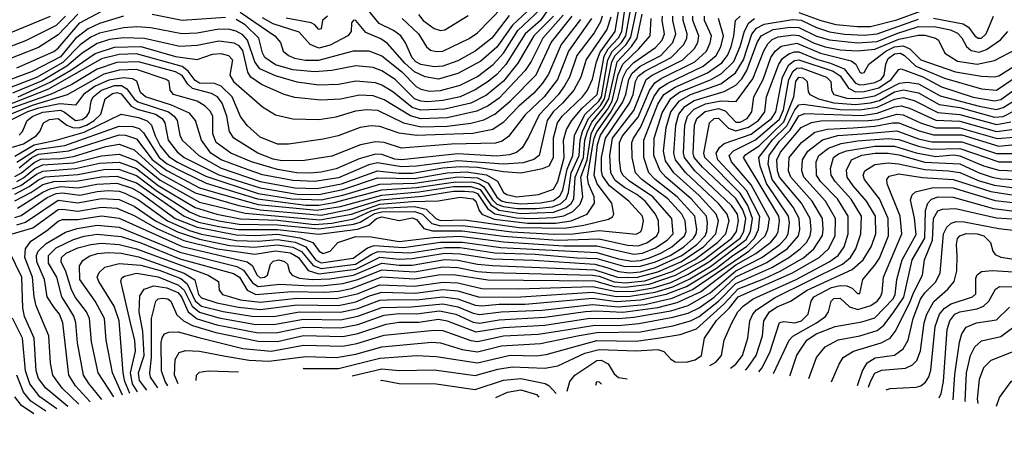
# Model space of a CAD drawing. Extents: x 997026 to 1115308, y 536381 to 619039.
# Tile 34 of 256: x 1018698 to 1023230, y 543495 to 545429. Entities that reach past the tile are written whole.
import ezdxf

# ---------------------------------------------------------------- set-up
doc = ezdxf.new("R2010")
doc.units = 0

msp = doc.modelspace()

# ---------------------------------------------------------------- linework, layer by layer
at = {"layer": '0CON20XD'}
for points in [[(1018665, 544843.1), (1018715, 544858.1), (1018774, 544895), (1018790, 544915), (1018806.8, 544955), (1018835, 544969.7), (1018875, 544975.7), (1018914.5, 544944.5), (1018945, 544932.3), (1018975, 544933.8), (1019005.8, 544944.2), (1019040.4, 544965), (1019071.8, 544995), (1019090.9, 545065), (1019125, 545089.4), (1019145, 545093.9), (1019165, 545088.9), (1019211.7, 545031.7), (1019238.2, 545018.2), (1019322.3, 544995), (1019353.1, 544975), (1019365.5, 544955), (1019380.6, 544875), (1019422, 544822), (1019455, 544795.6), (1019613.8, 544716.2), (1019805, 544655.5), (1019975, 544627.1), (1020075, 544625.5), (1020185, 544649.1), (1020345, 544701.5), (1020515, 544698.9), (1020664.9, 544724.9), (1020755, 544729.4), (1020846.1, 544716.1), (1020896.7, 544686.7), (1020925, 544634.8), (1020940.4, 544625), (1020984.2, 544615), (1021085.8, 544625), (1021155, 544649.3), (1021175, 544685.9), (1021203.9, 544795), (1021201.8, 544875), (1021215.6, 544924.4), (1021239.9, 544965), (1021287.4, 545022.6), (1021355.5, 545085), (1021388.3, 545261.7), (1021407, 545295), (1021455, 545346), (1021469, 545375), (1021490.1, 545525)], [(1018675, 544801.6), (1018765, 544854), (1018866.2, 544875), (1018995, 544911.4), (1019165, 544994.4), (1019245, 544980.3), (1019284.7, 544964.7), (1019304.7, 544944.7), (1019321.6, 544895), (1019345, 544849.1), (1019385, 544800), (1019425, 544773.9), (1019555, 544709.8), (1019795, 544630.5), (1019951.2, 544605), (1020085, 544600.4), (1020185, 544622.8), (1020355, 544673.6), (1020517.1, 544677.1), (1020713.3, 544706.7), (1020805, 544701.3), (1020855, 544676.8), (1020895, 544612.7), (1020915, 544596.3), (1020935, 544589.8), (1021005, 544582.6), (1021095, 544586.7), (1021155, 544597.8), (1021185, 544619), (1021197.9, 544645), (1021218.4, 544741.6), (1021243.4, 544805), (1021251.3, 544898.7), (1021301.4, 544995), (1021363.1, 545055), (1021375.6, 545075), (1021404.7, 545245), (1021425, 545282.8), (1021467.8, 545325), (1021488.2, 545355), (1021518.3, 545525)], [(1018695, 544898.8), (1018710.7, 544915), (1018731.8, 544965), (1018758, 544985), (1018805, 545003.7), (1018885, 545013.3), (1018904.8, 545004.8), (1018955, 544966.2), (1018985, 544969.8), (1019006.6, 544985), (1019019.3, 545005), (1019026.7, 545055), (1019035.4, 545075), (1019074.8, 545104.8), (1019135, 545126), (1019166.5, 545126.5), (1019191.6, 545111.6), (1019224.5, 545065), (1019241.4, 545051.4), (1019383.4, 545005), (1019408.8, 544985), (1019422.6, 544965), (1019435, 544898.6), (1019446.1, 544875), (1019521.9, 544805), (1019625, 544746.2), (1019805, 544685.2), (1019965, 544656.4), (1020065, 544653.3), (1020178.8, 544675), (1020345, 544734.1), (1020443.2, 544723.2), (1020506.6, 544723.4), (1020645, 544747.5), (1020725, 544754.8), (1020805, 544751.2), (1020925, 544730.6), (1021004.4, 544725.6), (1021105.1, 544744.9), (1021135, 544756.5), (1021155.1, 544795), (1021154.7, 544885.3), (1021173.8, 544955), (1021194.6, 544985.4), (1021288.6, 545075), (1021311.8, 545105), (1021334.7, 545155.3), (1021352.5, 545235), (1021369.8, 545280.2), (1021438.6, 545375), (1021464.9, 545535)], [(1018685, 544773.4), (1018775, 544832.4), (1018905, 544851.5), (1019155, 544939.9), (1019218.8, 544938.8), (1019248.5, 544928.5), (1019268.3, 544908.3), (1019339.8, 544795), (1019377.2, 544767.2), (1019448.9, 544728.9), (1019556.8, 544676.8), (1019791.9, 544605), (1020015, 544576.5), (1020075, 544575.7), (1020145, 544587.9), (1020365, 544647.4), (1020525, 544657.2), (1020705, 544684.1), (1020785, 544682), (1020814.5, 544674.5), (1020835, 544661.3), (1020875, 544600.6), (1020895, 544581.5), (1020925, 544569.6), (1020988.6, 544561.4), (1021075, 544561.3), (1021150.7, 544569.3), (1021187.8, 544582.2), (1021213.6, 544605), (1021224.8, 544635), (1021236.8, 544725), (1021273, 544805), (1021277.4, 544875), (1021288.3, 544915), (1021316.8, 544975), (1021371.4, 545035), (1021390.4, 545065), (1021423.2, 545235), (1021438.6, 545265), (1021489.5, 545315), (1021511.4, 545348.6), (1021546.5, 545515)], [(1018685, 545207.8), (1018855, 545282.6), (1018875, 545298.4), (1018975.1, 545414.9), (1019145, 545505.2)], [(1021150.7, 545505), (1021095, 545426.2), (1021024.1, 545365), (1020935, 545223.1), (1020895, 545177.7), (1020855, 545145.1), (1020795, 545106.6), (1020725, 545074.4), (1020645, 545057.9), (1020575, 545052.1), (1020544.7, 545054.7), (1020515, 545065.9), (1020426.5, 545155), (1020365, 545194.5), (1020325, 545209.3), (1020245, 545217.3), (1020135, 545195.8), (1020055, 545189.2), (1019955, 545199.2), (1019875, 545222.1), (1019826.6, 545255), (1019815, 545276.9), (1019798.2, 545345), (1019735.7, 545405), (1019695, 545430.8)], [(1019713.5, 545463.5), (1019871.9, 545355), (1019897.7, 545325), (1019910, 545285), (1019934.5, 545265), (1019963, 545253), (1020013.2, 545243.2), (1020075, 545243.5), (1020235, 545285.5), (1020305, 545286.2), (1020365, 545262.7), (1020455, 545190.8), (1020522.6, 545122.6), (1020545, 545109.7), (1020585, 545101.4), (1020635, 545103.1), (1020725, 545128.9), (1020805, 545168.1), (1020877, 545223), (1020925, 545275.8), (1020990.4, 545379.6), (1021095, 545477.7)], [(1020951.3, 545448.7), (1020871.5, 545345), (1020795, 545284.8), (1020715, 545239.5), (1020645, 545215.2), (1020605, 545212.4), (1020545, 545223.1), (1020521.9, 545235), (1020505, 545253.2), (1020473.7, 545323.7), (1020451.6, 545355), (1020419.3, 545379.3), (1020352.5, 545412.5), (1020298.5, 545478.5)], [(1020458, 545435), (1020533.9, 545365), (1020570.4, 545305), (1020589.4, 545289.4), (1020615, 545283), (1020645, 545285.2), (1020767.3, 545342.7), (1020805, 545368.4), (1020922.2, 545487.8)], [(1018909.4, 545445), (1018865, 545402.7), (1018725, 545331.8), (1018405, 545210.3)], [(1019175, 545445.2), (1019065, 545411.6), (1019012.5, 545387.5), (1018955, 545343.4), (1018885, 545257.9), (1018755, 545190.9), (1018470, 545085)], [(1021154.4, 545445.6), (1021064.4, 545355), (1020990.7, 545229.3), (1020925, 545146.1), (1020847.2, 545082.8), (1020775, 545045.6), (1020655, 545017.2), (1020545, 545012.7), (1020505, 545026.2), (1020415, 545098.1), (1020365, 545128.3), (1020335, 545139), (1020245, 545146.2), (1020165, 545131.8), (1020075, 545127.8), (1019975, 545142.1), (1019875, 545171.5), (1019803.7, 545203.7), (1019780.1, 545235), (1019746.7, 545335), (1019725, 545359), (1019695, 545376.3), (1019665, 545383.7), (1019614.9, 545385.1), (1019515, 545367.7), (1019444.6, 545364.6), (1019301.9, 545391.9), (1019236.5, 545396.5), (1019175, 545392.1), (1019065, 545367.5), (1019025, 545348.4), (1018976.2, 545313.8), (1018897, 545233), (1018775, 545163.4), (1018515, 545063.9)], [(1018515, 545312.2), (1018840.4, 545445)], [(1021379, 545445), (1021370.7, 545419.3), (1021341.8, 545368.2), (1021262, 545265), (1021228.4, 545165), (1021205.9, 545125), (1021176.1, 545083.9), (1021088.8, 544991.2), (1021040.6, 544889.4), (1021010.2, 544839.8), (1020985, 544818.8), (1020952.5, 544807.5), (1020895, 544802.1), (1020715, 544812.1), (1020455, 544784.2), (1020425, 544788.3), (1020365, 544810.1), (1020335, 544811.1), (1020260.2, 544789.8), (1020155, 544743.2), (1020085, 544727.4), (1020035, 544723.5), (1019974.3, 544725.7), (1019885, 544739.8), (1019765.2, 544775.2), (1019669.4, 544815), (1019602.6, 544865), (1019587, 544905), (1019586.9, 544985), (1019575, 545009.3), (1019552, 545032), (1019515, 545055.2), (1019406.5, 545085), (1019390, 545105), (1019385.4, 545145), (1019372.7, 545155), (1019235, 545199.7), (1019155, 545197.8), (1019085, 545178.4), (1018916.3, 545083.7), (1018755.1, 545034.9), (1018520.5, 544939.5)], [(1018965, 545454.7), (1018875, 545359.9), (1018785, 545301.1), (1018595, 545227.8)], [(1021330.6, 545435), (1021224.4, 545285), (1021172.8, 545155), (1021111.4, 545075), (1021025, 544992.4), (1020947.7, 544892.3), (1020918.9, 544871.1), (1020888.7, 544861.3), (1020685, 544857.6), (1020455, 544838.3), (1020375, 544864.5), (1020335, 544867), (1020266.1, 544853.9), (1020135, 544801.2), (1020008.6, 544781.4), (1019905, 544780.6), (1019865, 544787.6), (1019793.9, 544815), (1019683.5, 544885), (1019663.5, 544915), (1019651.1, 544985), (1019629.5, 545045), (1019607.7, 545075), (1019580.3, 545090.3), (1019493.3, 545113.3), (1019472.2, 545132.2), (1019445, 545172.2), (1019415, 545189.1), (1019245, 545235.3), (1019145, 545232.2), (1019055, 545201.6), (1018938.4, 545131.6), (1018842.7, 545087.3), (1018612.5, 545005)], [(1018632.9, 544435), (1018757.8, 544472.2), (1018875, 544555.8), (1018895, 544558.4), (1018965, 544549.4), (1019075, 544567.5), (1019145, 544562.2), (1019225, 544528.6), (1019329.1, 544469.1), (1019453.5, 544413.5), (1019608.2, 544375), (1019779.5, 544350.5), (1019875, 544366.4), (1019945, 544357.1), (1019981.2, 544335), (1020025.3, 544275.3), (1020075, 544259.9), (1020245, 544281.4), (1020355, 544336.6), (1020445, 544328.6), (1020505, 544330.3), (1020655, 544355.2), (1020725, 544353.2), (1020875, 544328.9), (1021065, 544323.9), (1021345.1, 544305.1), (1021401, 544289), (1021455, 544270.8), (1021505, 544265.8), (1021555, 544270.4), (1021625, 544290.1), (1021745.1, 544345), (1021814.2, 544395), (1021853.2, 544435), (1021861.1, 544455), (1021864.4, 544494.4), (1021858.8, 544525), (1021788.8, 544605), (1021671.5, 544705), (1021645.4, 544735), (1021616.5, 544805), (1021618.2, 544885), (1021655, 545001.6), (1021695, 545067.2), (1021735, 545095.9), (1021877.5, 545152.5), (1021928.7, 545181.3), (1021985, 545237.6), (1022013.6, 545306.4), (1022033.8, 545376.2), (1022054.3, 545415), (1022080.5, 545435)], [(1021419.3, 545440.7), (1021400, 545385), (1021305, 545245.8), (1021280.7, 545165), (1021249, 545105), (1021196.1, 545045), (1021153, 545005), (1021126.2, 544965), (1021089.8, 544805), (1021064.3, 544785.7), (1021015, 544770.3), (1020925, 544765.1), (1020715, 544780.1), (1020524.9, 544755.1), (1020455, 544752), (1020345, 544770.5), (1020305, 544761.8), (1020165, 544702.5), (1020055.4, 544684.6), (1019955, 544689.4), (1019815, 544716.4), (1019749.3, 544739.3), (1019624.8, 544785), (1019577.8, 544815), (1019534.1, 544875), (1019506.6, 544965), (1019479.8, 544999.8), (1019396.9, 545036.9), (1019276.8, 545075), (1019254.5, 545095), (1019237.1, 545147.1), (1019216.7, 545156.7), (1019175, 545162.6), (1019108.2, 545151.8), (1019045, 545124.2), (1018991, 545085), (1018955, 545036.6), (1018882.8, 545042.8), (1018785, 545023), (1018734.2, 545005), (1018648, 544962)], [(1021200.3, 545449.7), (1021106.1, 545345), (1021052.5, 545237.5), (1021023.9, 545195), (1020905, 545068.4), (1020855, 545033), (1020801.9, 545008.1), (1020665, 544978.2), (1020545, 544973.4), (1020496.6, 544986.6), (1020375, 545061.2), (1020325, 545078.5), (1020261.5, 545081.5), (1020175, 545064.5), (1020085, 545058.5), (1019965, 545070.9), (1019915.3, 545084.7), (1019811.1, 545131.1), (1019761.9, 545165), (1019747.4, 545187.4), (1019725, 545287), (1019708.4, 545308.4), (1019685, 545322), (1019615, 545330.3), (1019515, 545310.9), (1019435, 545306.6), (1019272.5, 545342.5), (1019175, 545346.1), (1019111.9, 545338.1), (1019055, 545320.2), (1018985, 545275.5), (1018914.4, 545215.6), (1018801.9, 545148.1), (1018665, 545091.2)], [(1018665, 544651.8), (1018703.8, 544666.2), (1018775, 544719.3), (1018805, 544733), (1018954.9, 544744.9), (1019065, 544768.8), (1019155, 544774.8), (1019235, 544745.4), (1019335, 544667.4), (1019505, 544565.3), (1019605, 544534.8), (1019715, 544513.9), (1019885, 544507.2), (1020055, 544488), (1020135, 544494.2), (1020236.3, 544513.7), (1020315, 544550.7), (1020355, 544562.6), (1020515, 544570.9), (1020568.4, 544558.4), (1020612.8, 544515), (1020635, 544505.9), (1020745, 544509.3), (1020996.9, 544473.1), (1021205, 544469.9), (1021295.4, 544484.6), (1021407.8, 544512.2), (1021427, 544523), (1021433.3, 544535), (1021423.2, 544585), (1021356.4, 544675), (1021342.7, 544715), (1021357.3, 544855), (1021371.8, 544898.2), (1021472, 545048), (1021487.9, 545085), (1021501.5, 545155), (1021516.7, 545183.3), (1021554.3, 545215.7), (1021648.4, 545265), (1021704.3, 545325), (1021718.3, 545365), (1021704.1, 545425), (1021705.1, 545445)], [(1018675, 544626.9), (1018741.6, 544661.6), (1018785, 544693.6), (1018815, 544706), (1018965, 544718), (1019085, 544740.2), (1019152.4, 544742.4), (1019235, 544712.3), (1019330.5, 544640.5), (1019480, 544545), (1019525.2, 544525), (1019615, 544503.7), (1019708.8, 544488.8), (1019885, 544485.7), (1020075, 544466.8), (1020235, 544488.5), (1020265, 544498.7), (1020299.7, 544520.3), (1020332.3, 544537.7), (1020365, 544545.8), (1020515, 544547.6), (1020551.4, 544535), (1020595, 544492), (1020635, 544480.7), (1020736.7, 544483.3), (1020963.5, 544453.5), (1021157.8, 544442.2), (1021245.8, 544444.2), (1021365, 544459.2), (1021535, 544442.3), (1021555, 544453.2), (1021561.4, 544465), (1021569.2, 544505), (1021565, 544525.3), (1021502.6, 544595), (1021412.6, 544665), (1021380.7, 544710.7), (1021375.3, 544735), (1021376.3, 544795), (1021394.3, 544885), (1021505.5, 545045), (1021522.3, 545085), (1021531.9, 545145), (1021545, 545170), (1021575, 545192.6), (1021697.1, 545255), (1021755.4, 545315), (1021769.1, 545345), (1021770.4, 545365), (1021751.7, 545425), (1021751.6, 545445)], [(1018675, 544596.1), (1018749.6, 544635), (1018805, 544670.9), (1018855.5, 544684.5), (1018965, 544687.6), (1019072.7, 544707.3), (1019145, 544710.3), (1019235, 544678.6), (1019454.2, 544525), (1019521.2, 544498.8), (1019615, 544478.4), (1019705, 544463.9), (1019885, 544464.3), (1020075, 544442.7), (1020253.4, 544466.6), (1020305.6, 544484.4), (1020340.8, 544515), (1020365, 544522.9), (1020445, 544506.5), (1020505, 544517.4), (1020525, 544510.2), (1020558.5, 544468.5), (1020597.9, 544457.9), (1020735, 544458.8), (1020925, 544433.2), (1021174.1, 544415.9), (1021365, 544421.8), (1021495, 544392.5), (1021545, 544389.9), (1021585, 544403.5), (1021630, 544435), (1021639.8, 544455), (1021638.5, 544505), (1021625.2, 544535), (1021576.3, 544595), (1021539.1, 544625), (1021481.8, 544658.2), (1021439.5, 544689.5), (1021418.5, 544725), (1021414.3, 544804.3), (1021426.1, 544885), (1021525, 545011.5), (1021581.1, 545155), (1021609.5, 545175), (1021749.8, 545245), (1021803.7, 545296.3), (1021818.8, 545325), (1021824.6, 545355), (1021797.1, 545425), (1021795.8, 545445)], [(1018675, 544520.3), (1018705, 544528.9), (1018825, 544610.9), (1018865, 544630.1), (1018895, 544633.1), (1018975, 544622.5), (1019055, 544639.8), (1019105, 544643.3), (1019155, 544640.4), (1019182.1, 544632.1), (1019245, 544601.4), (1019378, 544505), (1019480, 544460), (1019535, 544443.6), (1019695, 544413.2), (1019795, 544411), (1019885, 544419.2), (1019966.1, 544406.2), (1020014.5, 544384.5), (1020059.2, 544325), (1020085, 544310.9), (1020232.2, 544332.2), (1020299.5, 544380.5), (1020329.8, 544390.2), (1020465, 544381.4), (1020635, 544406.3), (1020736.6, 544406.6), (1020912.2, 544382.2), (1021355, 544359.4), (1021455, 544328.8), (1021515, 544319.5), (1021555, 544322), (1021596.4, 544333.6), (1021649.2, 544355), (1021700.3, 544385), (1021758.4, 544435), (1021765.4, 544455), (1021761.1, 544505), (1021746.2, 544535), (1021681, 544605), (1021561.1, 544695), (1021532.3, 544725), (1021516.9, 544795), (1021516.3, 544865), (1021522.9, 544885), (1021555.7, 544934.3), (1021617, 545075), (1021645, 545113.8), (1021682, 545138), (1021843.4, 545215), (1021904.3, 545265), (1021925.9, 545305), (1021937.1, 545355), (1021915.2, 545435)], [(1018675, 544708.6), (1018705.5, 544724.5), (1018765, 544773.3), (1018795, 544787.3), (1018885, 544790.3), (1018945, 544799.7), (1019095, 544845.5), (1019155, 544856.2), (1019225, 544830.4), (1019345, 544721.9), (1019505, 544632.4), (1019706.3, 544575), (1019805, 544555.3), (1020085, 544531), (1020215, 544556.4), (1020360.1, 544600.2), (1020551.5, 544618.5), (1020695, 544640.1), (1020745, 544641.1), (1020785, 544637.8), (1020805, 544629.5), (1020850.7, 544560.7), (1020885, 544537.1), (1020985, 544518.1), (1021055, 544515.6), (1021155, 544519), (1021202.4, 544527.6), (1021243.5, 544546.5), (1021278.6, 544581.4), (1021290, 544615), (1021280.5, 544705), (1021309.4, 544785), (1021328.4, 544905), (1021347.5, 544942.5), (1021403.5, 545016.5), (1021424.4, 545055), (1021453.4, 545176.6), (1021474.2, 545225), (1021548.3, 545295), (1021599.8, 545355), (1021604.6, 545435)], [(1018685, 544485.6), (1018725, 544498.4), (1018875, 544599.6), (1018965, 544586.9), (1019075, 544607.1), (1019155, 544602.7), (1019225, 544571.8), (1019323.1, 544505), (1019425, 544453.2), (1019525, 544419.4), (1019665, 544391.2), (1019775, 544382.9), (1019885, 544394.2), (1019955, 544383.4), (1019995, 544363.8), (1020048.3, 544298.3), (1020085, 544284.7), (1020244.3, 544305), (1020318.4, 544351.6), (1020346.9, 544363.1), (1020495, 544356.8), (1020655, 544382), (1020725, 544381.1), (1020885, 544356.9), (1021070.6, 544350.6), (1021264.3, 544334.3), (1021355, 544330.7), (1021484, 544294), (1021555, 544295.3), (1021624.9, 544315), (1021692.2, 544345), (1021755.1, 544385), (1021800.1, 544425), (1021812.5, 544445), (1021815.6, 544465), (1021806.2, 544525), (1021725, 544615.1), (1021623, 544695), (1021593.9, 544725), (1021570.9, 544795), (1021571, 544875), (1021635, 545040.2), (1021662.9, 545085), (1021715, 545119.3), (1021864.7, 545185.3), (1021929.2, 545230.8), (1021955.3, 545265), (1021972.6, 545305), (1021985.6, 545355), (1021993.6, 545425), (1022014.3, 545445)], [(1018685, 544684.5), (1018715, 544701.5), (1018767.7, 544745), (1018805, 544761.5), (1018945, 544771.2), (1019075, 544803.2), (1019155, 544810.8), (1019235, 544779.6), (1019345, 544690.7), (1019525, 544590.1), (1019735, 544539), (1020078.9, 544508.9), (1020225, 544534.7), (1020355, 544580.4), (1020505, 544593), (1020624.4, 544595.6), (1020725, 544613.1), (1020786, 544605), (1020797.9, 544595), (1020812.5, 544552.5), (1020825.1, 544535.1), (1020882.6, 544512.6), (1021035, 544493.5), (1021165, 544493.8), (1021235.9, 544505), (1021310.5, 544535), (1021344.1, 544585), (1021342.6, 544615), (1021315.9, 544675), (1021311, 544705), (1021335.3, 544844.7), (1021342.1, 544885), (1021355, 544914), (1021418.1, 545001.9), (1021449.3, 545060.7), (1021475.6, 545164.4), (1021492, 545198), (1021525, 545233.1), (1021625, 545300.8), (1021655, 545335.8), (1021665.4, 545365), (1021655.4, 545425), (1021657.4, 545445)], [(1018687.6, 544562.4), (1018804.4, 544635.6), (1018838.8, 544651.2), (1018885, 544661.6), (1018965.3, 544655.3), (1019052.2, 544672.2), (1019145, 544676.8), (1019215, 544654), (1019255, 544631.2), (1019413.8, 544515), (1019515, 544474.5), (1019695, 544439.6), (1019785, 544437), (1019885, 544442.6), (1019986.8, 544426.8), (1020047.4, 544405), (1020076.8, 544365), (1020095, 544353.7), (1020126.7, 544365), (1020162.2, 544405), (1020245, 544432.2), (1020315, 544430.7), (1020445, 544409), (1020601.6, 544428.4), (1020724.4, 544434.4), (1020925, 544407.7), (1021200.9, 544389.1), (1021355, 544389.9), (1021525, 544350.6), (1021565, 544355.4), (1021625, 544380.2), (1021678.5, 544415), (1021706.2, 544445), (1021700.3, 544515), (1021612.9, 544615), (1021505, 544686.9), (1021473.9, 544715), (1021464.9, 544735), (1021458.3, 544785), (1021459.3, 544865), (1021472.6, 544895), (1021545, 544980.8), (1021596.9, 545103.1), (1021621.1, 545138.9), (1021650.4, 545159.6), (1021805.5, 545235), (1021859.2, 545285), (1021876.8, 545323.2), (1021882.3, 545355), (1021850.7, 545425), (1021849.7, 545445)], [(1018690.9, 545075), (1018837.9, 545142.1), (1018932.9, 545197.1), (1019045, 545273.9), (1019135, 545303.6), (1019255, 545305.8), (1019415, 545260), (1019515, 545245.7), (1019585, 545271.1), (1019624.5, 545274.5), (1019659.5, 545265), (1019677.9, 545245), (1019665.7, 545175), (1019682.6, 545145), (1019815, 545029.2), (1019875, 544991.3), (1019955, 544972.9), (1020075, 544969.6), (1020155, 544982.6), (1020245, 545010.9), (1020295, 545016.6), (1020345, 545012.7), (1020464.6, 544954.6), (1020546.2, 544936.2), (1020665, 544939.9), (1020775, 544953), (1020835, 544969.2), (1020885.1, 544994.9), (1020955, 545053.9), (1021075, 545175.2), (1021145.1, 545325), (1021241.5, 545445)], [(1018695, 544748.2), (1018753.9, 544795), (1018785, 544810.8), (1018924.3, 544825.7), (1019155, 544899.9), (1019185, 544897.8), (1019235, 544880.9), (1019307.1, 544787.1), (1019375, 544735.2), (1019525, 544656.4), (1019587.8, 544637.8), (1019795, 544579.9), (1020065, 544552.8), (1020175, 544570.8), (1020365, 544622.6), (1020535, 544637.9), (1020695, 544662.3), (1020775, 544661.8), (1020817.7, 544647.7), (1020867.3, 544577.3), (1020905, 544553.7), (1021005, 544538.3), (1021154.6, 544544.6), (1021214.1, 544565.9), (1021235.7, 544584.3), (1021248.5, 544605), (1021255, 544705), (1021292.6, 544795), (1021299.9, 544875), (1021310.9, 544915), (1021332.1, 544957.9), (1021386, 545024), (1021409.2, 545065), (1021448, 545235), (1021514.6, 545305.4), (1021540.9, 545345), (1021562.6, 545455)], [(1018969.6, 543660.9), (1018892.7, 543735), (1018850.2, 543795), (1018839.5, 543849.5), (1018832, 543975), (1018774.1, 544114.1), (1018764.1, 544155), (1018756.4, 544245), (1018721.6, 544335), (1018724, 544376), (1018749, 544411), (1018821.6, 544458.4), (1018875, 544502.7), (1018895, 544509.9), (1018965, 544510.8), (1019075, 544526.7), (1019155, 544516), (1019445, 544386.6), (1019745.2, 544315.2), (1019768.2, 544298.2), (1019790.5, 544255), (1019805, 544242.3), (1019824.5, 544245), (1019837.8, 544255), (1019852.9, 544305), (1019865, 544318.6), (1019890, 544325), (1019916.9, 544316.9), (1019930, 544305), (1019940.1, 544270.1), (1019951.8, 544255), (1019985, 544241.1), (1020043.8, 544233.8), (1020125, 544237.1), (1020234.9, 544254.9), (1020365, 544309.1), (1020445, 544299.9), (1020505, 544300.7), (1020655, 544326), (1020715, 544323.8), (1020805, 544304.9), (1020875, 544298.1), (1021345, 544279.4), (1021450, 544245), (1021536.3, 544243.7), (1021635, 544269.5), (1021741.8, 544315), (1021845.7, 544385), (1021902, 544445), (1021913.9, 544505), (1021904.1, 544535), (1021825, 544620.8), (1021709.7, 544725), (1021671, 544781), (1021661.8, 544825), (1021673.8, 544933.8), (1021695.9, 545005), (1021735, 545055.8), (1021785, 545085.4), (1021925.2, 545135), (1021993.2, 545185), (1022030, 545245), (1022067.4, 545362.6), (1022089.7, 545390.3), (1022125, 545409.5), (1022255, 545430.9), (1022295, 545426.8), (1022365, 545392.9), (1022425, 545373.9), (1022495, 545362.6), (1022585, 545358.8), (1022645, 545364.2), (1022835, 545431.9)], [(1019645, 545440), (1019445, 545426), (1019307.2, 545452.8)], [(1021035, 545468.4), (1020965.6, 545404.4), (1020895, 545303.3), (1020821.3, 545238.7), (1020715, 545181.4), (1020625, 545156), (1020565, 545166.2), (1020515, 545188.9), (1020470, 545230), (1020390.3, 545320.3), (1020360.9, 545340.9), (1020290.9, 545370.9), (1020245, 545426.4), (1020235, 545426.5), (1020225.8, 545415), (1020223.6, 545375), (1020207.7, 545355), (1020127.1, 545312.9), (1020075, 545298.5), (1020035.2, 545315), (1019985, 545372), (1019865, 545410.7), (1019815, 545438.1)], [(1020115.3, 545445), (1020092.3, 545425), (1020085, 545387.5), (1020075, 545384), (1020056, 545406), (1020039.2, 545415), (1019925, 545435.9)], [(1020534, 545454), (1020555.6, 545425.6), (1020605, 545389.4), (1020635, 545380.2)], [(1020635, 545380.2), (1020655, 545383), (1020761.8, 545448.2)], [(1022285, 545461.7), (1022385.9, 545425), (1022455, 545407.1), (1022555, 545397.3), (1022615, 545398.7), (1022735, 545428.3), (1022845, 545469.1)], [(1022905, 545436.8), (1023040.7, 545410.7), (1023065.1, 545395.1), (1023095, 545354.8), (1023110.6, 545345), (1023125, 545344.8), (1023146.1, 545365), (1023180, 545445)], [(1021279.5, 545430.5), (1021190.8, 545315), (1021131.5, 545178.5), (1021105, 545137), (1021065, 545091.4), (1020995, 545031), (1020923.5, 544956.5), (1020875.8, 544924.2), (1020783.8, 544906.2), (1020525, 544897.3), (1020445, 544907.4), (1020355, 544938.7), (1020315, 544941.3), (1020265, 544933.4), (1020164.2, 544895.8), (1020095, 544879.3), (1019935, 544856.8), (1019885, 544857.3), (1019805, 544888.6), (1019745, 544942), (1019715, 544983.8), (1019675.2, 545075), (1019625, 545123.7), (1019595, 545135.7), (1019525, 545138), (1019505, 545149.4), (1019473.3, 545193.3), (1019445, 545213.9), (1019235, 545272.2), (1019155, 545269.9), (1019075, 545248.6), (1018830.3, 545109.7), (1018492.4, 544977.6)], [(1019022.3, 543671.9), (1018955, 543745.2), (1018923.8, 543795), (1018896.9, 544035), (1018881.2, 544075), (1018856, 544106), (1018823.8, 544155), (1018811.6, 544235), (1018776.9, 544315), (1018775.7, 544345), (1018783.3, 544365), (1018820.2, 544400.2), (1018908.4, 544451.6), (1018961.7, 544468.3), (1019055, 544484.7), (1019155, 544474.5), (1019435, 544359.5), (1019696.8, 544295), (1019727.7, 544277.7), (1019769.4, 544219.4), (1019795, 544202.2), (1019895, 544213.4), (1020006.8, 544206.8), (1020085, 544205.1), (1020185, 544216.2), (1020255, 544233.9), (1020365, 544278.4), (1020515, 544269.5), (1020645, 544292.1), (1020715, 544290.1), (1020805, 544271.7), (1020866.6, 544266.6), (1021335, 544254.5), (1021365, 544249.8), (1021435, 544224.5), (1021485, 544219.5), (1021575, 544228.8), (1021701.9, 544271.9), (1021805, 544325.8), (1021909.8, 544405), (1021947.9, 544445), (1021963.7, 544505), (1021955.1, 544535), (1021915, 544583.7), (1021763.8, 544725), (1021716.3, 544785), (1021708.5, 544815), (1021718.1, 544945), (1021732.5, 544995), (1021760.4, 545029.6), (1021802.4, 545057.6), (1021940.2, 545099.8), (1021995, 545127.5), (1022022.7, 545157.3), (1022045.8, 545195), (1022092.7, 545325), (1022110.9, 545355), (1022166.5, 545383.5), (1022245, 545395.3), (1022285, 545393.8), (1022365, 545354), (1022425, 545336.2), (1022555, 545322.6), (1022645, 545329.4), (1022735, 545366), (1022835, 545397.3), (1022915, 545396.1), (1022982, 545382), (1023015, 545367.9), (1023035, 545345.8), (1023056.5, 545306.5), (1023077.8, 545287.8), (1023115, 545280.3), (1023148.4, 545291.6), (1023212.5, 545337.5), (1023245.9, 545375)], [(1019075.7, 543683.1), (1019015.7, 543755.7), (1018991.4, 543795), (1018963.3, 543943.3), (1018955.9, 544035.9), (1018946.4, 544066.4), (1018924.5, 544104.5), (1018892.4, 544155), (1018868.3, 544245), (1018830.3, 544310.3), (1018831.1, 544345), (1018865, 544380.7), (1018945, 544418.6), (1018995, 544434), (1019055, 544442.8), (1019165, 544431.8), (1019255, 544402.9), (1019435, 544329.8), (1019682.2, 544262.2), (1019709.3, 544245), (1019745.3, 544185.3), (1019785, 544166.1), (1019951.2, 544178.8), (1020103.1, 544176.9), (1020165, 544180.8), (1020225, 544193.3), (1020365, 544246.1), (1020515, 544237.4), (1020625, 544255.4), (1020695, 544256.7), (1020852.7, 544232.7), (1021345, 544228), (1021435, 544202.4), (1021485, 544198.7), (1021595, 544212.5), (1021716, 544254), (1021845.2, 544324.8), (1021975.3, 544425), (1021997.7, 544455), (1022007.4, 544505), (1022001.8, 544535), (1021974.6, 544575), (1021806.2, 544735), (1021757.4, 544795), (1021753.3, 544815), (1021760.3, 544945), (1021771.6, 544985), (1021801.9, 545018.1), (1021855, 545042.7), (1021925, 545056.4), (1021996.5, 545053.5), (1022072.4, 545157.6), (1022123.5, 545286.5), (1022141.6, 545318.4), (1022162.3, 545337.7), (1022188.9, 545351.1), (1022259.7, 545360.3), (1022285, 545357.1), (1022355, 545321.6), (1022405, 545304.6), (1022475, 545290.5), (1022555, 545286.4), (1022635, 545293.5), (1022745, 545339.2), (1022835, 545358.5), (1022865, 545358), (1022913.1, 545345), (1022927.3, 545335), (1022957.1, 545275), (1023015, 545239.2), (1023105, 545224.6), (1023185, 545241.7), (1023285, 545294.4)], [(1019131.6, 543694.9), (1019058.4, 543805), (1019027.9, 543947.9), (1019018.6, 544055), (1019005.2, 544085), (1018955, 544151), (1018936.7, 544186.7), (1018910.9, 544270.9), (1018888.4, 544315), (1018890.2, 544335), (1018912.4, 544355), (1018965, 544379.6), (1019025, 544396), (1019075, 544401.5), (1019155, 544396), (1019235, 544375.6), (1019564.7, 544255), (1019613.2, 544225), (1019616.2, 544185), (1019631.2, 544165), (1019715, 544140.5), (1019805, 544129.6), (1019975, 544149.1), (1020155, 544147.5), (1020251.4, 544168.6), (1020355, 544210.7), (1020515, 544204.4), (1020645, 544222.7), (1020715, 544218.9), (1020825, 544193), (1020995, 544191.2), (1021335, 544202.6), (1021445, 544179), (1021525, 544180.6), (1021614.1, 544195.9), (1021695, 544221.1), (1021775, 544258.9), (1021869.7, 544315), (1022014.2, 544425), (1022031.2, 544455), (1022040.1, 544515), (1022027, 544555), (1021995, 544606.9), (1021841.2, 544751.2), (1021803.3, 544795), (1021798.3, 544815), (1021804.6, 544945), (1021814.9, 544975), (1021853.2, 545006.8), (1021915, 545021.1), (1021945, 545009.5), (1021995, 544958.5), (1022015, 544957.8), (1022046.2, 544975), (1022067.7, 545005), (1022077.6, 545075), (1022119.8, 545155), (1022156.1, 545255), (1022175, 545285.2), (1022202.8, 545307.2), (1022275, 545322), (1022384.2, 545275), (1022525, 545240.6), (1022546.1, 545225), (1022565, 545188.1), (1022575, 545182.9), (1022585, 545186), (1022606, 545225), (1022684.9, 545285), (1022725, 545304.9), (1022765, 545309.1), (1022796, 545296), (1022845.3, 545245), (1023005, 545189.4), (1023125, 545169), (1023183.4, 545166.6), (1023205, 545171.6), (1023305, 545233.9)], [(1019170.5, 543703), (1019125.5, 543805), (1019096.2, 543955), (1019088.3, 544055), (1019044.9, 544134.9), (1018975, 544234.6), (1018973.3, 544296.7), (1018988.1, 544321.9), (1019018.4, 544341.6), (1019056.2, 544353.8), (1019105, 544358.6), (1019165, 544355.3), (1019245, 544338.5), (1019455, 544264), (1019503.6, 544233.6), (1019521.4, 544165), (1019535, 544149.6), (1019605, 544126.5), (1019705, 544106.6), (1019805, 544096.1), (1019975, 544117.2), (1020165, 544115.6), (1020245, 544132.5), (1020308.8, 544158.8), (1020365, 544176.8), (1020517.8, 544172.2), (1020645, 544188.9), (1020715, 544181.8), (1020815, 544152.5), (1021005, 544154.2), (1021335, 544176.3), (1021445, 544156.7), (1021508.2, 544158.2), (1021623.6, 544176.4), (1021705, 544200.7), (1021782.6, 544237.4), (1021878, 544295), (1022041.4, 544418.6), (1022061.7, 544455), (1022071.4, 544515), (1022049.3, 544575), (1022015, 544631.3), (1021852.3, 544795), (1021847.3, 544815), (1021873, 544955), (1021895, 544974.8), (1021915, 544977), (1021960.4, 544930.4), (1021995, 544917.6), (1022053.2, 544935), (1022098.3, 544965), (1022128, 545005), (1022136, 545075), (1022191.7, 545225), (1022208.7, 545251.3), (1022238.1, 545271.9), (1022265, 545282.1), (1022285, 545282.1), (1022365, 545247.5), (1022430.1, 545229.9), (1022493.6, 545203.6), (1022545, 545137.6), (1022565, 545130), (1022585, 545130.6), (1022635, 545139.8), (1022663, 545155), (1022677.9, 545175), (1022684.2, 545225), (1022695, 545250.6), (1022725, 545273.1), (1022751.9, 545275), (1022771.3, 545265), (1022823.4, 545215), (1022955, 545160.1), (1023125, 545110.7), (1023195, 545105.2), (1023375, 545227.8)], [(1019205.1, 543710.3), (1019182.3, 543765), (1019173.8, 543805), (1019156.2, 544045), (1019132, 544112), (1019061.6, 544225), (1019055.2, 544245), (1019063.2, 544266.8), (1019089.2, 544290.8), (1019155, 544308.6), (1019255, 544300.3), (1019345, 544276), (1019438.9, 544238.9), (1019469.1, 544215), (1019505, 544136.2), (1019535, 544112.3), (1019635, 544087), (1019775, 544064.2), (1019875, 544065.8), (1019985.1, 544085.1), (1020175, 544083.9), (1020255, 544100.9), (1020355, 544139.9), (1020422.5, 544142.5), (1020525, 544140.4), (1020645, 544155.4), (1020715, 544145.5), (1020795, 544115.9), (1020825, 544112.6), (1020905, 544121.2), (1021025, 544120.7), (1021335, 544148.8), (1021445, 544132.9), (1021555, 544140.8), (1021673.7, 544166.3), (1021767.6, 544202.4), (1021905, 544287.1), (1021981, 544345), (1022043.1, 544386.9), (1022079.8, 544425), (1022098.4, 544465), (1022105.6, 544524.4), (1022043.3, 544643.3), (1021911.4, 544785), (1021904, 544815), (1021918.9, 544841.1), (1021940.5, 544859.5), (1022065, 544903.6), (1022159.3, 544975), (1022178.2, 545005), (1022209.2, 545165), (1022238.7, 545221.3), (1022265, 545241.8), (1022285, 545245.1), (1022442.4, 545192.4), (1022475, 545171.8), (1022513.7, 545113.7), (1022545, 545098.1), (1022585, 545098.4), (1022653.3, 545116.7), (1022710.1, 545155), (1022745, 545200.9), (1022755, 545202.8), (1022855, 545166), (1022941, 545121), (1023087.3, 545072.7), (1023185, 545055.9), (1023215, 545062.1), (1023385.2, 545185)], [(1019240, 543717.3), (1019217, 543755), (1019208.6, 543805), (1019231.4, 543905), (1019228.1, 543955), (1019212.8, 544015), (1019162.7, 544227.3), (1019168.3, 544241.7), (1019180, 544250), (1019235, 544263.3), (1019335, 544247.3), (1019428.9, 544208.9), (1019455.1, 544185), (1019491.7, 544111.7), (1019525, 544084.2), (1019615, 544058.6), (1019785, 544027.3), (1019875, 544028.4), (1020005, 544051.8), (1020175, 544049.2), (1020254.8, 544065.2), (1020365, 544106.3), (1020501.5, 544108.5), (1020645, 544122.1), (1020715, 544109.5), (1020785, 544079.8), (1020815, 544073.3), (1020913.9, 544086.1), (1021103.6, 544093.6), (1021335, 544119.6), (1021455, 544108.5), (1021575, 544120.2), (1021701.1, 544148.9), (1021795, 544187.9), (1022055, 544365.4), (1022129.3, 544435), (1022142.4, 544465), (1022149.6, 544515), (1022065, 544669.4), (1021974.3, 544775), (1021963.2, 544805), (1021983.7, 544826.3), (1022085, 544876.3), (1022195, 544971.8), (1022213.9, 545015), (1022238.9, 545155), (1022258, 545192), (1022275, 545205.9), (1022295, 545207.4), (1022411.4, 545165), (1022431.6, 545145), (1022435.2, 545105), (1022446, 545086), (1022505, 545068.6), (1022565, 545066.2), (1022635, 545079.1), (1022747.2, 545137.2), (1022785, 545141.5), (1022835, 545134.3), (1022935, 545079.2), (1023115, 545031), (1023195, 545016.1), (1023225, 545024.9), (1023285, 545061.6)], [(1019283.7, 543725.9), (1019249.3, 543769.3), (1019245.3, 543805), (1019270.4, 543885), (1019264.5, 543995), (1019247.5, 544085), (1019250.5, 544159.5), (1019270.3, 544189.7), (1019314.6, 544205.4), (1019375, 544195.9), (1019425.2, 544175.2), (1019442.4, 544155), (1019473.8, 544085), (1019515, 544053.6), (1019605, 544026.5), (1019795, 543988.8), (1019885, 543990.1), (1020005, 544015.8), (1020175, 544011.8), (1020255, 544027.1), (1020375, 544070.7), (1020445, 544077.8), (1020525, 544076.5), (1020629.9, 544089.9), (1020705, 544074.5), (1020785, 544038.9), (1020815, 544033.7), (1020905, 544049), (1021115, 544060.5), (1021302.7, 544087.3), (1021355, 544090.5), (1021474.2, 544084.2), (1021635, 544105.9), (1021725, 544128.2), (1021832.1, 544177.9), (1021995, 544302.2), (1022086.2, 544353.8), (1022155, 544406.6), (1022180.4, 544435), (1022189, 544455), (1022195.1, 544505), (1022191.8, 544525), (1022030.4, 544795), (1022040.9, 544809.1), (1022101.1, 544848.9), (1022215, 544959.3), (1022262, 545075), (1022271.2, 545145), (1022283.9, 545165), (1022305, 545162.5), (1022323.1, 545145), (1022327.2, 545097.2), (1022334.7, 545085), (1022375.3, 545065), (1022445, 545046.6), (1022545, 545039.2), (1022615, 545046.8), (1022655, 545058.3), (1022725, 545097.3), (1022766.6, 545106.6), (1022835, 545093), (1022930.3, 545039.7), (1023025, 545024.8), (1023185, 544980.9), (1023225, 544984.7), (1023285, 545015.1)], [(1019333.9, 543735.9), (1019300.2, 543785), (1019296.2, 543805), (1019304.4, 543875.6), (1019304.9, 544055.1), (1019324.2, 544135), (1019335, 544145.3), (1019355, 544149.3), (1019379.4, 544145), (1019393.1, 544135), (1019421.7, 544071.7), (1019452.4, 544045), (1019492.6, 544022.6), (1019600.6, 543990.6), (1019795, 543950.2), (1019885, 543949.4), (1020005, 543977.3), (1020185, 543972.9), (1020254.4, 543985.6), (1020385, 544029.3), (1020445, 544038.2), (1020535, 544038.5), (1020625, 544051.3), (1020665, 544043.9), (1020796.8, 543993.2), (1020925, 544014.4), (1021115, 544024.9), (1021323.1, 544056.9), (1021455, 544055.4), (1021525, 544061.3), (1021695, 544090.7), (1021774.7, 544115.3), (1021876.3, 544173.7), (1021995, 544274.8), (1022114.3, 544335.7), (1022196.3, 544395), (1022224.9, 544425), (1022235.4, 544445), (1022240.8, 544495), (1022236.9, 544525), (1022136, 544676), (1022106.4, 544755), (1022099.7, 544795), (1022162.6, 544877.3), (1022229, 544941), (1022265.6, 545014.4), (1022285, 545038.5), (1022305, 545041.2), (1022475, 545015.7), (1022565, 545014.6), (1022645, 545026.6), (1022725, 545064), (1022765, 545071.3), (1022815, 545058.2), (1022925, 545001.9), (1023025, 544993.5), (1023195, 544946.7), (1023259.8, 544959.8)], [(1019379.3, 543744.8), (1019367.6, 543765), (1019350.1, 543815), (1019348.6, 543945), (1019353.2, 543966.8), (1019365, 543984), (1019385, 543992.7), (1019426.7, 543993.3), (1019522.7, 543967.3), (1019725, 543917), (1019855.3, 543905.3), (1020005, 543931.9), (1020185, 543927.7), (1020250.2, 543939.8), (1020375, 543978.5), (1020605, 544001.7), (1020645, 543999.2), (1020775, 543953.9), (1020805, 543948.8), (1020925, 543975.9), (1021085, 543983.7), (1021175, 543996.6), (1021345, 544024.6), (1021455, 544023.2), (1021548.3, 544031.7), (1021705, 544060.5), (1021775, 544080.3), (1021825, 544104), (1021895, 544153.2), (1021995, 544246.8), (1022137.2, 544312.8), (1022233, 544377), (1022282.2, 544435), (1022288.3, 544465), (1022285.9, 544515), (1022257.9, 544567.9), (1022161.5, 544695), (1022143.6, 544765), (1022147.3, 544805), (1022195, 544871), (1022245, 544921.5), (1022285, 544986.8), (1022312.3, 544997.7), (1022575, 544989.5), (1022645, 544999), (1022725, 545028.9), (1022755, 545033.3), (1022793.1, 545023.1), (1022915, 544967.1), (1023025, 544962.5), (1023195, 544915.1), (1023265, 544924.2)], [(1019426.8, 543754.2), (1019410.5, 543795), (1019413.8, 543866.2), (1019431.9, 543898.1), (1019461.7, 543908.3), (1019525, 543905.2), (1019645, 543881.2), (1019753.6, 543863.6), (1019845, 543858.6), (1020015, 543880.7), (1020155, 543875.6), (1020245, 543890.8), (1020365, 543925.4), (1020595.5, 543945.5), (1020635, 543942.6), (1020735, 543913.2), (1020805, 543901.5), (1020915, 543929), (1021095, 543940), (1021272.5, 543977.5), (1021355, 543990), (1021556, 543994), (1021705, 544022), (1021786.2, 544043.8), (1021825, 544064.7), (1021915, 544135.3), (1021995, 544216.6), (1022160.3, 544289.7), (1022238.5, 544335), (1022290.5, 544375), (1022319, 544405), (1022336.5, 544435), (1022341.4, 544465), (1022337.2, 544515), (1022296.2, 544586.2), (1022195, 544705.8), (1022186, 544735), (1022183.4, 544785), (1022199.8, 544820.2), (1022295, 544933), (1022342.9, 544957.1), (1022385, 544963.7), (1022605, 544965.3), (1022648.9, 544971.1), (1022735, 544994.5), (1022765, 544991.8), (1022844.8, 544954.8), (1022915, 544931.8), (1023025, 544932.2), (1023197.5, 544882.5), (1023275, 544888.7)], [(1020003.2, 543826), (1020004.9, 543825.7), (1020165, 543824.4), (1020355, 543873.1), (1020525, 543884.5), (1020615, 543881.1), (1020805, 543850.5), (1020955, 543885.9), (1021075, 543883.4), (1021121.2, 543888.8), (1021355, 543953.3), (1021535, 543951.6), (1021644.1, 543965.9), (1021738, 543982), (1021812.8, 544007.2), (1021939, 544121), (1022005, 544191.6), (1022123, 544237), (1022201.6, 544275), (1022305.2, 544334.8), (1022353.9, 544375), (1022393.3, 544436.7), (1022397.1, 544465), (1022392.9, 544515), (1022345.2, 544595.2), (1022247.9, 544705), (1022237.5, 544735), (1022240.5, 544795), (1022296.9, 544865), (1022358, 544912), (1022414.2, 544925.8), (1022535, 544932.2), (1022635, 544939.2), (1022715, 544955.1), (1022745, 544955.5), (1022837.9, 544917.9), (1022905, 544899.2), (1023035, 544899.9), (1023205, 544848), (1023293.8, 544856.2)], [(1020227.7, 543790.7), (1020365, 543823.3), (1020445, 543816.7), (1020605, 543819.4), (1020795, 543792.7), (1020898.3, 543821.7), (1020965, 543832.4), (1021115, 543826.1), (1021175, 543838), (1021299.7, 543895), (1021365, 543912.8), (1021535, 543905.8), (1021635, 543912.6), (1021662.6, 543902.6), (1021695, 543867.7), (1021715, 543855.2), (1021765.5, 543854.5), (1021806.8, 543865), (1021836.7, 543885), (1021850.8, 543965), (1021905, 544046.1), (1021965, 544104.3), (1022005, 544155.3), (1022255.6, 544265), (1022377.5, 544335), (1022421.7, 544375), (1022451.3, 544435), (1022453.3, 544515), (1022406.5, 544595), (1022307.4, 544705), (1022298.1, 544735), (1022301.9, 544785), (1022326.2, 544825), (1022392.9, 544877.1), (1022463.9, 544896.1), (1022575.2, 544904.8), (1022735, 544917.9), (1022835, 544881.3), (1022896.9, 544866.9), (1023035, 544868.2), (1023195, 544814.7), (1023265, 544814.4)], [(1021874, 543839.2), (1021903.1, 543855), (1021928.1, 543885), (1021940.4, 543955), (1021975.7, 544035), (1022003.8, 544085), (1022027.7, 544112.3), (1022074.3, 544145), (1022272.1, 544235), (1022423.6, 544315), (1022464.8, 544345), (1022492.4, 544385), (1022511.1, 544445), (1022511.5, 544525), (1022462.7, 544605), (1022384.8, 544685), (1022365.8, 544715), (1022364.8, 544775), (1022377, 544805), (1022421.6, 544838.4), (1022479.5, 544860.5), (1022555, 544872.4), (1022695, 544882.4), (1022745, 544878.4), (1022835, 544847.1), (1022895.6, 544834.4), (1023025, 544837.5), (1023205, 544776.2), (1023275, 544775.5)], [(1021970.5, 543826.8), (1021994.3, 543845), (1022025.8, 543885), (1022049.3, 543965), (1022058.1, 544045), (1022072, 544075), (1022089.4, 544095), (1022175, 544152.4), (1022486, 544305), (1022521.7, 544335), (1022546.3, 544375), (1022570.5, 544445), (1022573, 544525), (1022525, 544604), (1022451.7, 544685), (1022432.8, 544715), (1022430.2, 544745), (1022444, 544795), (1022467, 544813), (1022503.3, 544826.7), (1022635, 544847.3), (1022725, 544847), (1022825, 544816.4), (1022915, 544800.1), (1022995, 544807.3), (1023025, 544804), (1023135, 544756.9), (1023205, 544736.7), (1023285, 544734.5)], [(1022039.5, 543817.9), (1022050.4, 543829.6), (1022088.5, 543885), (1022117, 543975), (1022123.3, 544045), (1022149.1, 544085), (1022185, 544108.3), (1022245.7, 544134.3), (1022322.6, 544185), (1022529.6, 544280.4), (1022580.5, 544325), (1022617.2, 544385), (1022638.1, 544445), (1022637.2, 544525), (1022596.6, 544595), (1022534.5, 544665), (1022507.2, 544705), (1022503.3, 544736.7), (1022527.4, 544785), (1022575, 544806.5), (1022635.3, 544815.3), (1022694.9, 544815.1), (1022745, 544807.1), (1022863.9, 544773.9), (1023025, 544766.3), (1023115.1, 544725.1), (1023175, 544705.6), (1023215, 544697.5), (1023284.7, 544694.7)], [(1022100.2, 543810.1), (1022113.7, 543826.3), (1022151.4, 543898.6), (1022195, 544036.1), (1022215, 544041.9), (1022266.7, 544035), (1022297, 544045), (1022327.6, 544075), (1022340.8, 544135), (1022352.8, 544155), (1022435, 544197.1), (1022475, 544207.1), (1022505.5, 544205.5), (1022529.5, 544195), (1022555, 544170), (1022565, 544170), (1022578.4, 544235), (1022635, 544300), (1022655, 544332.4), (1022696.9, 544435), (1022694.9, 544515), (1022656.2, 544606.2), (1022586.6, 544695), (1022580.2, 544715), (1022588.8, 544735), (1022635, 544764.1), (1022695, 544771.7), (1022743, 544767), (1022865, 544740.1), (1022974, 544734), (1023025, 544726.5), (1023115, 544688.1), (1023185, 544668), (1023265, 544658.1)], [(1022167.9, 543801.4), (1022216.6, 543906.6), (1022239.5, 543955), (1022256.1, 543973.9), (1022366.2, 544035), (1022407.7, 544065), (1022421.6, 544085), (1022433.4, 544135), (1022445, 544146.8), (1022475, 544148.3), (1022518.2, 544108.2), (1022556.4, 544096.4), (1022615.1, 544114.9), (1022644.3, 544135), (1022660.9, 544155), (1022668, 544175), (1022673.4, 544245), (1022759, 544445), (1022750.6, 544525), (1022691, 544675), (1022689.4, 544695), (1022699.6, 544710.4), (1022745, 544720.9), (1022853.2, 544703.2), (1022995, 544694.7), (1023168.6, 544638.6), (1023275, 544622.1)], [(1022242.8, 543791.7), (1022244.8, 543795), (1022275, 543886.2), (1022320.7, 543955), (1022364.9, 543985.1), (1022451.8, 544018.2), (1022575, 544040.3), (1022635, 544058.1), (1022718.6, 544145), (1022728.3, 544165), (1022735.4, 544235), (1022759.8, 544325), (1022825, 544441.9), (1022817.1, 544517.1), (1022798.8, 544601.2), (1022805.6, 544624.4), (1022822, 544638), (1022902.1, 544657.9), (1022995, 544655.5), (1023187.6, 544597.6), (1023295, 544586.2)], [(1022330.4, 543779.3), (1022365.3, 543875), (1022405, 543924.1), (1022465, 543957.2), (1022565, 543975.5), (1022645, 543999.2), (1022675.8, 544024.2), (1022719, 544081), (1022767.4, 544152.6), (1022806, 544325), (1022864.1, 544425), (1022868.1, 544551.9), (1022877.8, 544585), (1022895, 544603.7), (1022925.1, 544614.9), (1022995, 544612.8), (1023180.8, 544560.8), (1023265, 544551)], [(1022435.4, 543763.9), (1022469.6, 543845), (1022488, 543875), (1022535.4, 543905), (1022663.8, 543943.8), (1022705, 543965.2), (1022728.3, 543995), (1022794.1, 544125), (1022813.4, 544176.6), (1022853.7, 544255), (1022862.9, 544325), (1022899.5, 544415), (1022905, 544515.5), (1022925, 544550), (1022945, 544557.7), (1023005, 544560.5), (1023195, 544517.7), (1023362, 544508)], [(1022554.6, 543746.3), (1022577.5, 543815), (1022598.9, 543851.1), (1022635.9, 543874.1), (1022725, 543886.1), (1022765, 543915.3), (1022787.2, 543955), (1022810.9, 544055), (1022845, 544143.5), (1022865, 544172.7), (1022915.7, 544224.3), (1022935.6, 544265), (1022951.1, 544445), (1022965.4, 544474.6), (1022985, 544493.4), (1023009.2, 544500.8), (1023045, 544500), (1023205, 544468.9), (1023285, 544460.4)], [(1022605.7, 543738.8), (1022614, 543766), (1022635, 543803.5), (1022665, 543817.4), (1022775, 543826), (1022808, 543842), (1022827.4, 543862.6), (1022844, 543906), (1022861.4, 544035), (1022872.9, 544075), (1022906.6, 544133.4), (1022970.5, 544189.5), (1022999, 544225), (1023012.3, 544275), (1023013.3, 544345), (1023009.5, 544395), (1023015, 544422.9), (1023025, 544435.8), (1023055, 544446.1), (1023105, 544444.8), (1023136.2, 544435), (1023166.8, 544405), (1023176.8, 544365), (1023188.8, 544348.8), (1023215, 544336.5), (1023265, 544330.2)], [(1018919.5, 543650.4), (1018818.5, 543735), (1018785, 543779.4), (1018773.8, 543815), (1018763.8, 543965), (1018720.6, 544065), (1018713, 544103), (1018707.7, 544245), (1018651.5, 544361.5)], [(1022686, 543727), (1022705, 543733.6), (1022825, 543738.8), (1022845.5, 543745), (1022867.4, 543762.6), (1022883.3, 543786.7), (1022892.6, 543817.4), (1022912.1, 544017.9), (1022931.7, 544075), (1022955, 544102.3), (1022985, 544123.1), (1023084.5, 544155), (1023099.1, 544169.1), (1023099, 544241), (1023105, 544255.4), (1023125, 544270.8), (1023174.8, 544275.2), (1023345, 544264.5)], [(1022931.1, 543690.9), (1022940.2, 543709.8), (1022950.4, 543765), (1022967.6, 544005), (1022979.4, 544045), (1023002.5, 544075), (1023025, 544086.2), (1023105, 544099.9), (1023135, 544111.7), (1023159.6, 544135), (1023190.1, 544189.9), (1023207.9, 544202.1), (1023395, 544197.2)], [(1022994.7, 543681.5), (1023002.5, 543797.5), (1023023.6, 543946.4), (1023034.8, 543985.2), (1023055.4, 544015), (1023102.5, 544035), (1023195, 544048.8), (1023253.5, 544106.5)], [(1023193.8, 543652.2), (1023208.3, 543691.7), (1023261.9, 543765), (1023299.7, 543790.3), (1023414.1, 543835.9), (1023569.1, 543870.9), (1023699.5, 543930.5), (1023789.2, 543990.8), (1023875, 544074.4), (1023925, 544105.6), (1023975, 544106.5), (1024025, 544088.2), (1024061.3, 544061.3), (1024103.3, 544013.3), (1024160.2, 543875), (1024213.5, 543785), (1024227.7, 543697.7), (1024255.9, 543625.9), (1024285.5, 543505), (1024289, 543495)], [(1018868.9, 543639.8), (1018791.2, 543695), (1018744.4, 543755), (1018724.7, 543815), (1018710.9, 543965), (1018665, 544056.4)], [(1023051.1, 543673.2), (1023050.8, 543675), (1023055.7, 543805), (1023074.2, 543885), (1023094.6, 543925.4), (1023125, 543952.1), (1023215, 543973), (1023298.8, 544035)], [(1023304.8, 543915.2), (1023168.3, 543861.7), (1023135, 543827.8), (1023114, 543775), (1023105.5, 543685), (1023108.1, 543664.8)], [(1021217.9, 543720.6), (1021230, 543765), (1021252.7, 543795), (1021355, 543862.3), (1021375, 543862.8), (1021406.6, 543846.6), (1021435, 543801.1), (1021454.3, 543784.3), (1021494.1, 543778.2)], [(1019509.5, 543770.6), (1019511.2, 543795), (1019525, 543808.2), (1019565.3, 543814.7), (1019704.4, 543809.2)], [(1018818.2, 543629.2), (1018749, 543675), (1018715, 543717), (1018684.6, 543794.6)], [(1020359.5, 543770.1), (1020365, 543770.8), (1020444.9, 543756.7), (1020615, 543755.2), (1020795, 543728.6), (1020925, 543772), (1021005, 543779.6), (1021116.3, 543756.3), (1021135.4, 543745), (1021167.6, 543710.1)], [(1021349.5, 543748.3), (1021355, 543765.6), (1021365, 543764.3), (1021375.6, 543753.7)], [(1020889.7, 543692.5), (1020943.4, 543716.6), (1021005, 543726.6), (1021076.5, 543705), (1021087.9, 543693.4)], [(1018762.2, 543617.4), (1018705.8, 543655), (1018675.6, 543695.6)]]:
    msp.add_lwpolyline(points, dxfattribs=at)

doc.saveas('drawing.dxf')
